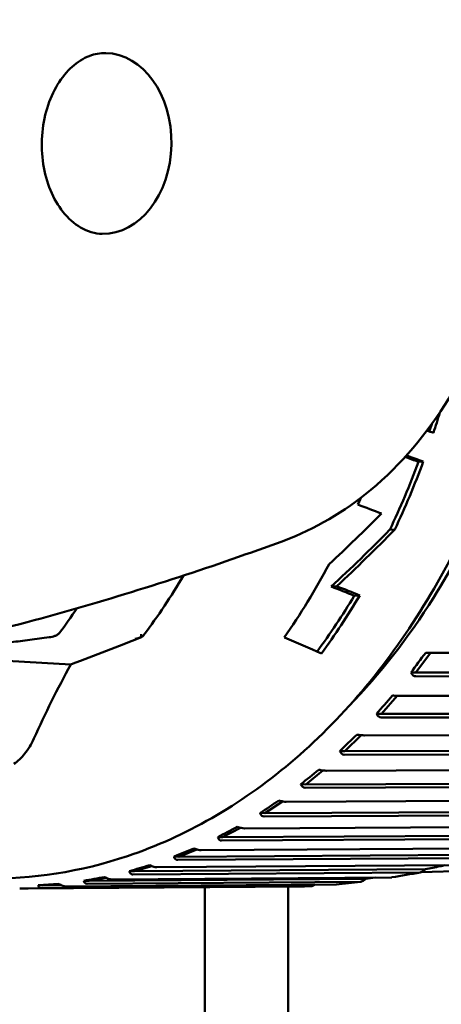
# Model space of a CAD drawing. Header units: millimetres. Extents: x 0 to 6049, y -120 to 1682.
# Tile 130 of 256: x 1227 to 1235, y 1092 to 1110. Entities that reach past the tile are written whole.
import ezdxf

# ---------------------------------------------------------------- set-up
doc = ezdxf.new("R2010")
doc.units = ezdxf.units.MM
doc.header["$LTSCALE"] = 2
doc.layers.add('Sichtbar (ISO)', color=7, linetype='Continuous', lineweight=50)

msp = doc.modelspace()

# ---------------------------------------------------------------- linework, layer by layer
at = {"layer": 'Sichtbar (ISO)'}
for p, q in [((1234.334, 1101.769), (1234.249, 1101.763)), ((1233.821, 1100.547), (1233.73, 1100.541)), ((1232.777, 1099.529), (1232.679, 1099.522)), ((1233.192, 1099.363), (1233.093, 1099.357)), ((1227.998, 1098.12), (1225.22, 1098.286)), ((1234.2, 1097.975), (1234.464, 1098.332)), ((1234.377, 1098.333), (1234.464, 1098.332)), ((1234.464, 1098.332), (1245.496, 1098.327)), ((1245.487, 1098.328), (1234.515, 1098.332)), ((1234.113, 1097.976), (1234.2, 1097.975)), ((1234.2, 1097.975), (1245.232, 1097.97)), ((1234.201, 1097.909), (1245.174, 1097.904)), ((1233.582, 1097.234), (1233.865, 1097.557)), ((1244.903, 1097.568), (1233.918, 1097.556)), ((1233.495, 1097.235), (1233.582, 1097.234)), ((1233.579, 1097.168), (1243.391, 1097.179)), ((1233.582, 1097.234), (1244.371, 1097.245)), ((1232.921, 1096.563), (1233.218, 1096.85)), ((1241.161, 1096.866), (1233.275, 1096.847)), ((1232.834, 1096.565), (1232.921, 1096.563)), ((1232.914, 1096.498), (1240.464, 1096.516)), ((1232.921, 1096.563), (1240.571, 1096.582)), ((1232.222, 1095.967), (1232.53, 1096.217)), ((1239.877, 1096.238), (1232.592, 1096.212)), ((1232.135, 1095.969), (1232.222, 1095.967)), ((1232.211, 1095.903), (1239.181, 1095.928)), ((1232.222, 1095.967), (1239.288, 1095.993)), ((1231.488, 1095.45), (1231.804, 1095.661)), ((1238.596, 1095.685), (1231.872, 1095.653)), ((1231.401, 1095.452), (1231.488, 1095.45)), ((1231.474, 1095.387), (1237.907, 1095.418)), ((1231.488, 1095.45), (1238.014, 1095.481)), ((1237.33, 1095.21), (1231.121, 1095.176)), ((1230.727, 1095.015), (1231.046, 1095.187)), ((1230.727, 1095.015), (1236.758, 1095.049)), ((1230.639, 1095.017), (1230.727, 1095.015)), ((1230.708, 1094.955), (1236.654, 1094.988)), ((1230.708, 1094.955), (1230.708, 1094.955)), ((1229.941, 1094.666), (1230.261, 1094.798)), ((1229.941, 1094.666), (1235.54, 1094.701)), ((1236.09, 1094.819), (1230.344, 1094.782)), ((1229.138, 1094.404), (1229.454, 1094.497)), ((1234.891, 1094.513), (1229.546, 1094.476)), ((1229.854, 1094.668), (1229.941, 1094.666)), ((1229.919, 1094.608), (1235.435, 1094.642)), ((1229.919, 1094.608), (1229.919, 1094.608)), ((1238.709, 1094.503), (1234.292, 1094.389)), ((1229.05, 1094.406), (1229.138, 1094.404)), ((1229.112, 1094.349), (1234.27, 1094.384)), ((1229.112, 1094.349), (1229.112, 1094.349)), ((1229.138, 1094.404), (1234.373, 1094.44)), ((1227.411, 1094.153), (1227.498, 1094.151)), ((1227.466, 1094.102), (1232.326, 1094.138)), ((1227.498, 1094.151), (1227.795, 1094.171)), ((1227.498, 1094.151), (1227.83, 1094.154)), ((1232.769, 1094.168), (1227.909, 1094.132)), ((1228.234, 1094.234), (1228.321, 1094.232)), ((1228.292, 1094.18), (1233.202, 1094.215)), ((1228.292, 1094.18), (1228.292, 1094.18)), ((1228.321, 1094.232), (1228.63, 1094.288)), ((1228.321, 1094.232), (1233.3, 1094.268)), ((1233.762, 1094.295), (1228.732, 1094.259)), ((1232.126, 1094.133), (1227.232, 1094.097)), ((1227.466, 1094.102), (1227.466, 1094.102)), ((1230.407, 1094.12), (1230.407, 1043.935)), ((1231.907, 1083.257), (1231.907, 1094.132))]:
    msp.add_line(p, q, dxfattribs=at)
for centre, major_axis, ratio, start_param, end_param in [((1228.594, 1107.487), (0.031, 1.625), 0.746427, 3.141593, 6.283185), ((1225.481, 1107.546), (-0.249, -13.248), 0.746427, 1.176568, 1.20642), ((971.315, 1090.698), (328.041, -28.508), 0.171244, 0.654623, 0.655223), ((1225.481, 1107.546), (0.247, 13.148), 0.746427, 4.316799, 4.327662), ((1225.481, 1107.546), (0.247, 13.148), 0.746427, 4.164588, 4.271062), ((1225.481, 1107.546), (-0.249, -13.248), 0.746427, 1.028292, 1.13365), ((1036.444, 1094.726), (242.39, -24.638), 0.186734, 0.635471, 0.637198), ((1033.922, 1094.58), (245.767, -24.982), 0.186733, 0.636513, 0.638637), ((1224.622, 1107.562), (0.249, 13.248), 0.746427, 4.207827, 4.218419), ((1057.325, 1095.552), (213.023, -21.658), 0.186717, 0.615561, 0.619101), ((1229.142, 1107.477), (10.552, 12.07), 0.485309, 4.499813, 4.582494), ((1229.346, 1107.473), (9.964, 12.004), 0.506739, 4.453789, 4.549195), ((1229.346, 1107.473), (10.039, 12.096), 0.506739, 4.460235, 4.554492), ((1230.422, 1107.453), (-0.138, -7.37), 0.746428, 0.283178, 0.2832), ((1224.622, 1107.562), (0.249, 13.248), 0.746427, 3.984026, 4.112062), ((1099.674, 1096.868), (156.88, -15.947), 0.186727, 0.573219, 0.578204), ((1096.792, 1096.74), (160.605, -16.326), 0.186726, 0.575427, 0.580295), ((1225.481, 1107.546), (0.247, 13.148), 0.746427, 3.9525, 4.054079), ((1225.481, 1107.546), (-0.249, -13.248), 0.746427, 0.814697, 0.919131), ((1221.032, 1107.629), (-0.24, -12.798), 0.746427, 0.811806, 0.858567), ((1229.083, 1099.038), (-0.433, -0.196), 0.969925, 1.309421, 1.555359), ((1192.725, 1108.161), (-46.206, 13.678), 0.073035, 3.697344, 3.725081), ((1234.294, 1098.154), (0.501, 0.675), 0.048898, 1.338209, 1.873208), ((1233.686, 1097.398), (0.541, 0.618), 0.047044, 1.342938, 1.877937), ((1233.035, 1096.711), (0.577, 0.556), 0.044619, 1.347817, 1.882816), ((1232.344, 1096.098), (0.609, 0.491), 0.041517, 1.352761, 1.88776), ((1231.618, 1095.563), (0.637, 0.423), 0.037642, 1.357645, 1.892644), ((1230.862, 1095.109), (0.66, 0.352), 0.032922, 1.3623, 1.897299), ((1230.082, 1094.74), (0.679, 0.278), 0.027335, 1.36652, 1.901519), ((1229.282, 1094.459), (0.693, 0.203), 0.020922, 1.370072, 1.905071), ((1228.468, 1094.266), (0.703, 0.126), 0.013804, 1.372728, 1.907727)]:
    msp.add_ellipse(centre, major_axis=major_axis, ratio=ratio, start_param=start_param, end_param=end_param, dxfattribs=at)
for points, knots in [([(1226.936, 1120.771), (1227.991, 1120.751), (1229.041, 1120.506), (1231.029, 1119.589), (1231.966, 1118.916), (1233.636, 1117.208), (1234.366, 1116.171), (1235.545, 1113.838), (1235.991, 1112.541), (1236.554, 1109.821), (1236.671, 1108.399), (1236.561, 1105.571), (1236.336, 1104.167), (1235.564, 1101.519), (1235.019, 1100.275), (1233.662, 1098.075), (1232.851, 1097.118), (1231.045, 1095.593), (1230.051, 1095.024), (1228.174, 1094.395), (1227.305, 1094.259), (1226.438, 1094.276)], [4.777431, 4.777431, 4.777431, 4.777431, 5.093666, 5.093666, 5.41157, 5.41157, 5.731888, 5.731888, 6.053263, 6.053263, 6.374855, 6.374855, 6.696461, 6.696461, 7.018042, 7.018042, 7.339323, 7.339323, 7.659316, 7.659316, 7.919024, 7.919024, 7.919024, 7.919024]), ([(1233.376, 1117.425), (1234.111, 1116.61), (1234.754, 1115.641), (1235.822, 1113.426), (1236.234, 1112.168), (1236.741, 1109.535), (1236.836, 1108.162), (1236.7, 1105.439), (1236.47, 1104.091), (1235.706, 1101.555), (1235.173, 1100.368), (1234.065, 1098.602), (1233.555, 1097.948), (1233, 1097.377)], [5.450623, 5.450623, 5.450623, 5.450623, 5.752813, 5.752813, 6.071354, 6.071354, 6.389718, 6.389718, 6.708075, 6.708075, 7.026453, 7.026453, 7.245833, 7.245833, 7.245833, 7.245833]), ([(1232.092, 1114.501), (1232.665, 1114.265), (1233.198, 1113.918), (1234.171, 1113.024), (1234.604, 1112.467), (1235.321, 1111.198), (1235.599, 1110.48), (1235.965, 1108.964), (1236.052, 1108.166), (1236.026, 1106.57), (1235.912, 1105.774), (1235.492, 1104.261), (1235.186, 1103.545), (1234.406, 1102.272), (1233.933, 1101.712), (1232.916, 1100.866), (1232.387, 1100.554), (1231.827, 1100.347)], [1.899448, 1.899448, 1.899448, 1.899448, 2.199692, 2.199692, 2.518522, 2.518522, 2.849513, 2.849513, 3.184094, 3.184094, 3.519115, 3.519115, 3.853716, 3.853716, 4.184746, 4.184746, 4.474632, 4.474632, 4.474632, 4.474632]), ([(1228.564, 1105.863), (1228.432, 1105.865), (1228.299, 1105.902), (1228.06, 1106.044), (1227.952, 1106.138), (1227.77, 1106.369), (1227.694, 1106.5), (1227.573, 1106.791), (1227.529, 1106.95), (1227.477, 1107.282), (1227.47, 1107.454), (1227.494, 1107.794), (1227.524, 1107.962), (1227.62, 1108.274), (1227.684, 1108.419), (1227.838, 1108.672), (1227.928, 1108.78), (1228.121, 1108.954), (1228.226, 1109.018), (1228.429, 1109.097), (1228.527, 1109.114), (1228.625, 1109.112)], [4.757831, 4.757831, 4.757831, 4.757831, 5.157919, 5.157919, 5.495925, 5.495925, 5.800609, 5.800609, 6.098545, 6.098545, 6.396041, 6.396041, 6.69367, 6.69367, 6.991111, 6.991111, 7.29062, 7.29062, 7.603379, 7.603379, 7.899424, 7.899424, 7.899424, 7.899424]), ([(1221.639, 1097.685), (1222.372, 1097.804), (1223.096, 1097.936), (1224.526, 1098.226), (1225.231, 1098.383), (1226.618, 1098.721), (1227.3, 1098.901), (1228.639, 1099.282), (1229.296, 1099.483), (1230.582, 1099.902), (1231.212, 1100.121), (1231.826, 1100.347)], [7.9431746, 7.9431746, 7.9431746, 7.9431746, 7.9728831, 7.9728831, 8.0025915, 8.0025915, 8.0323, 8.0323, 8.0620084, 8.0620084, 8.0917169, 8.0917169, 8.0917169, 8.0917169]), ([(1227.608, 1098.61), (1227.643, 1098.615), (1227.679, 1098.622), (1227.727, 1098.64), (1227.744, 1098.648), (1227.774, 1098.668), (1227.788, 1098.679), (1227.797, 1098.692)], [-0.10840767, -0.10840767, -0.10840767, -0.10840767, -0.09830297, -0.09830297, -0.09306811, -0.09306811, -0.08783326, -0.08783326, -0.08783326, -0.08783326]), ([(1229.262, 1098.664), (1229.262, 1098.664), (1229.262, 1098.663), (1229.265, 1098.644), (1229.267, 1098.628), (1229.267, 1098.615)], [-0.00034838, -0.00034838, -0.00034838, -0.00034838, 0, 0, 0.01065441, 0.01065441, 0.01065441, 0.01065441]), ([(1229.312, 1098.652), (1229.31, 1098.649), (1229.308, 1098.647), (1229.295, 1098.632), (1229.282, 1098.622), (1229.267, 1098.615)], [0.022398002, 0.022398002, 0.022398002, 0.022398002, 0.02400409, 0.02400409, 0.031923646, 0.031923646, 0.031923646, 0.031923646]), ([(1234.377, 1098.333), (1234.403, 1098.333), (1234.432, 1098.333), (1234.476, 1098.333), (1234.498, 1098.333), (1234.513, 1098.332), (1234.514, 1098.332), (1234.514, 1098.332), (1234.515, 1098.332)], [-0.0141713, -0.0141713, -0.0141713, -0.0141713, -0.0066416, -0.0066416, 0, 0, 0, 0.00033524, 0.00033524, 0.00033524, 0.00033524]), ([(1234.201, 1097.909), (1234.201, 1097.909), (1234.2, 1097.909), (1234.199, 1097.909), (1234.185, 1097.909), (1234.167, 1097.916), (1234.139, 1097.937), (1234.124, 1097.957), (1234.113, 1097.976)], [-0.00033523, -0.00033523, -0.00033523, -0.00033523, 0, 0, 0, 0.0066416, 0.0066416, 0.0141713, 0.0141713, 0.0141713, 0.0141713]), ([(1233.78, 1097.562), (1233.806, 1097.561), (1233.835, 1097.559), (1233.879, 1097.557), (1233.901, 1097.556), (1233.916, 1097.556), (1233.916, 1097.556), (1233.917, 1097.556), (1233.918, 1097.556)], [-0.0141713, -0.0141713, -0.0141713, -0.0141713, -0.0066416, -0.0066416, 0, 0, 0, 0.00033524, 0.00033524, 0.00033524, 0.00033524]), ([(1233.579, 1097.168), (1233.579, 1097.168), (1233.578, 1097.168), (1233.577, 1097.168), (1233.562, 1097.168), (1233.546, 1097.175), (1233.519, 1097.196), (1233.505, 1097.216), (1233.495, 1097.235)], [-0.00033523, -0.00033523, -0.00033523, -0.00033523, 0, 0, 0, 0.0066416, 0.0066416, 0.0141713, 0.0141713, 0.0141713, 0.0141713]), ([(1233.138, 1096.859), (1233.163, 1096.856), (1233.193, 1096.853), (1233.236, 1096.849), (1233.258, 1096.847), (1233.273, 1096.847), (1233.274, 1096.847), (1233.275, 1096.847), (1233.275, 1096.847)], [-0.0141713, -0.0141713, -0.0141713, -0.0141713, -0.0066416, -0.0066416, 0, 0, 0, 0.00033524, 0.00033524, 0.00033524, 0.00033524]), ([(1227.335, 1096.789), (1227.291, 1096.69), (1227.234, 1096.596), (1227.111, 1096.445), (1227.046, 1096.383), (1226.976, 1096.333)], [0, 0, 0, 0, 0.03269326, 0.03269326, 0.06125733, 0.06125733, 0.06125733, 0.06125733]), ([(1232.914, 1096.498), (1232.914, 1096.498), (1232.913, 1096.498), (1232.912, 1096.498), (1232.897, 1096.498), (1232.881, 1096.505), (1232.856, 1096.526), (1232.843, 1096.545), (1232.834, 1096.565)], [-0.00033523, -0.00033523, -0.00033523, -0.00033523, 0, 0, 0, 0.0066416, 0.0066416, 0.0141713, 0.0141713, 0.0141713, 0.0141713]), ([(1232.455, 1096.229), (1232.481, 1096.224), (1232.51, 1096.219), (1232.553, 1096.214), (1232.575, 1096.212), (1232.59, 1096.212), (1232.59, 1096.212), (1232.591, 1096.212), (1232.592, 1096.212)], [-0.0141713, -0.0141713, -0.0141713, -0.0141713, -0.0066416, -0.0066416, 0, 0, 0, 0.00033523, 0.00033523, 0.00033523, 0.00033523]), ([(1232.211, 1095.903), (1232.21, 1095.903), (1232.209, 1095.903), (1232.209, 1095.903), (1232.194, 1095.903), (1232.178, 1095.91), (1232.154, 1095.931), (1232.142, 1095.95), (1232.135, 1095.969)], [-0.00033523, -0.00033523, -0.00033523, -0.00033523, 0, 0, 0, 0.0066416, 0.0066416, 0.0141713, 0.0141713, 0.0141713, 0.0141713]), ([(1231.737, 1095.676), (1231.762, 1095.669), (1231.79, 1095.663), (1231.833, 1095.656), (1231.855, 1095.653), (1231.87, 1095.653), (1231.871, 1095.653), (1231.871, 1095.653), (1231.872, 1095.653)], [-0.0141713, -0.0141713, -0.0141713, -0.0141713, -0.0066416, -0.0066416, 0, 0, 0, 0.00033523, 0.00033523, 0.00033523, 0.00033523]), ([(1231.474, 1095.387), (1231.473, 1095.387), (1231.472, 1095.387), (1231.471, 1095.387), (1231.457, 1095.388), (1231.441, 1095.394), (1231.418, 1095.415), (1231.408, 1095.433), (1231.401, 1095.452)], [-0.00033523, -0.00033523, -0.00033523, -0.00033523, 0, 0, 0, 0.0066416, 0.0066416, 0.0141713, 0.0141713, 0.0141713, 0.0141713]), ([(1230.987, 1095.203), (1231.012, 1095.195), (1231.04, 1095.188), (1231.082, 1095.179), (1231.104, 1095.176), (1231.119, 1095.176), (1231.119, 1095.176), (1231.12, 1095.176), (1231.121, 1095.176)], [-0.0141713, -0.0141713, -0.0141713, -0.0141713, -0.0066416, -0.0066416, 0, 0, 0, 0.00033523, 0.00033523, 0.00033523, 0.00033523]), ([(1230.708, 1094.955), (1230.707, 1094.955), (1230.707, 1094.955), (1230.706, 1094.955), (1230.691, 1094.955), (1230.676, 1094.961), (1230.654, 1094.981), (1230.645, 1094.999), (1230.639, 1095.017)], [-0.00033523, -0.00033523, -0.00033523, -0.00033523, 0, 0, 0, 0.0066416, 0.0066416, 0.0141713, 0.0141713, 0.0141713, 0.0141713]), ([(1230.212, 1094.815), (1230.236, 1094.806), (1230.263, 1094.796), (1230.305, 1094.786), (1230.327, 1094.783), (1230.342, 1094.782), (1230.342, 1094.782), (1230.343, 1094.782), (1230.344, 1094.782)], [-0.0141713, -0.0141713, -0.0141713, -0.0141713, -0.0066416, -0.0066416, 0, 0, 0, 0.00033523, 0.00033523, 0.00033523, 0.00033523]), ([(1229.416, 1094.513), (1229.439, 1094.503), (1229.466, 1094.492), (1229.507, 1094.48), (1229.529, 1094.476), (1229.543, 1094.476), (1229.544, 1094.476), (1229.545, 1094.476), (1229.546, 1094.476)], [-0.0141713, -0.0141713, -0.0141713, -0.0141713, -0.0066416, -0.0066416, 0, 0, 0, 0.00033523, 0.00033523, 0.00033523, 0.00033523]), ([(1229.919, 1094.608), (1229.918, 1094.608), (1229.917, 1094.608), (1229.917, 1094.608), (1229.902, 1094.608), (1229.887, 1094.614), (1229.867, 1094.633), (1229.858, 1094.65), (1229.854, 1094.668)], [-0.00033523, -0.00033523, -0.00033523, -0.00033523, 0, 0, 0, 0.0066416, 0.0066416, 0.0141713, 0.0141713, 0.0141713, 0.0141713]), ([(1234.718, 1094.512), (1234.69, 1094.506), (1234.663, 1094.5), (1234.548, 1094.477), (1234.46, 1094.459), (1234.373, 1094.44)], [-0.03645799, -0.03645799, -0.03645799, -0.03645799, -0.02775035, -0.02775035, -0.00000428, -0.00000428, -0.00000428, -0.00000428]), ([(1229.112, 1094.349), (1229.111, 1094.349), (1229.11, 1094.349), (1229.11, 1094.349), (1229.095, 1094.349), (1229.08, 1094.355), (1229.061, 1094.373), (1229.054, 1094.39), (1229.05, 1094.406)], [-0.00033523, -0.00033523, -0.00033523, -0.00033523, 0, 0, 0, 0.0066416, 0.0066416, 0.0141713, 0.0141713, 0.0141713, 0.0141713]), ([(1234.352, 1094.424), (1234.336, 1094.411), (1234.321, 1094.402), (1234.3, 1094.392), (1234.293, 1094.389), (1234.281, 1094.385), (1234.275, 1094.384), (1234.27, 1094.384)], [-0.01053461, -0.01053461, -0.01053461, -0.01053461, -0.0050866, -0.0050866, -0.00242216, -0.00242216, -0.000001, -0.000001, -0.000001, -0.000001]), ([(1234.373, 1094.44), (1234.37, 1094.438), (1234.366, 1094.435), (1234.359, 1094.429), (1234.355, 1094.426), (1234.352, 1094.424)], [-0.002822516, -0.002822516, -0.002822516, -0.002822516, -0.001411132, -0.001411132, -0.000002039, -0.000002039, -0.000002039, -0.000002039]), ([(1227.411, 1094.153), (1227.474, 1094.157), (1227.536, 1094.161), (1227.596, 1094.166), (1227.656, 1094.17), (1227.719, 1094.174), (1227.784, 1094.178)], [-0.02413634, -0.02413634, -0.02413634, -0.02413634, 0, 0, 0, 0.02413634, 0.02413634, 0.02413634, 0.02413634]), ([(1227.466, 1094.102), (1227.465, 1094.102), (1227.465, 1094.102), (1227.464, 1094.102), (1227.449, 1094.102), (1227.435, 1094.107), (1227.418, 1094.124), (1227.412, 1094.138), (1227.411, 1094.153)], [-0.00033523, -0.00033523, -0.00033523, -0.00033523, 0, 0, 0, 0.0066416, 0.0066416, 0.0141713, 0.0141713, 0.0141713, 0.0141713]), ([(1227.784, 1094.178), (1227.806, 1094.165), (1227.831, 1094.152), (1227.871, 1094.137), (1227.892, 1094.133), (1227.906, 1094.132), (1227.907, 1094.132), (1227.908, 1094.132), (1227.909, 1094.132)], [-0.0141713, -0.0141713, -0.0141713, -0.0141713, -0.0066416, -0.0066416, 0, 0, 0, 0.00033523, 0.00033523, 0.00033523, 0.00033523]), ([(1228.292, 1094.18), (1228.292, 1094.18), (1228.291, 1094.18), (1228.29, 1094.18), (1228.275, 1094.18), (1228.261, 1094.186), (1228.243, 1094.203), (1228.236, 1094.218), (1228.234, 1094.234)], [-0.00033523, -0.00033523, -0.00033523, -0.00033523, 0, 0, 0, 0.0066416, 0.0066416, 0.0141713, 0.0141713, 0.0141713, 0.0141713]), ([(1228.605, 1094.301), (1228.627, 1094.289), (1228.654, 1094.277), (1228.694, 1094.264), (1228.715, 1094.259), (1228.73, 1094.259), (1228.731, 1094.259), (1228.731, 1094.259), (1228.732, 1094.259)], [-0.0141713, -0.0141713, -0.0141713, -0.0141713, -0.0066416, -0.0066416, 0, 0, 0, 0.00033523, 0.00033523, 0.00033523, 0.00033523]), ([(1232.126, 1094.133), (1232.156, 1094.133), (1232.222, 1094.134), (1232.289, 1094.137), (1232.326, 1094.138)], [0.381373, 0.381373, 0.381373, 0.381373, 0.6666667, 0.9999999, 0.9999999, 0.9999999, 0.9999999]), ([(1232.388, 1094.166), (1232.383, 1094.162), (1232.378, 1094.159), (1232.367, 1094.152), (1232.362, 1094.149), (1232.35, 1094.143), (1232.345, 1094.141), (1232.335, 1094.139), (1232.33, 1094.138), (1232.326, 1094.138)], [-0.007816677, -0.007816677, -0.007816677, -0.007816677, -0.005999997, -0.005999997, -0.003904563, -0.003904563, -0.001936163, -0.001936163, -0.000001, -0.000001, -0.000001, -0.000001]), ([(1233.274, 1094.249), (1233.26, 1094.238), (1233.247, 1094.23), (1233.228, 1094.221), (1233.223, 1094.219), (1233.212, 1094.216), (1233.207, 1094.215), (1233.202, 1094.215)], [-0.008942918, -0.008942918, -0.008942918, -0.008942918, -0.004335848, -0.004335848, -0.002095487, -0.002095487, -0.000001, -0.000001, -0.000001, -0.000001]), ([(1233.3, 1094.268), (1233.295, 1094.265), (1233.291, 1094.262), (1233.282, 1094.255), (1233.278, 1094.252), (1233.274, 1094.249)], [-0.00336355, -0.00336355, -0.00336355, -0.00336355, -0.001716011, -0.001716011, -0.000024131, -0.000024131, -0.000024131, -0.000024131]), ([(1227.232, 1094.097), (1227.222, 1094.097), (1227.212, 1094.097), (1227.192, 1094.096), (1227.181, 1094.096), (1227.161, 1094.096), (1227.151, 1094.097), (1227.13, 1094.097), (1227.12, 1094.097), (1227.1, 1094.097), (1227.09, 1094.097), (1227.079, 1094.097)], [1.61625882, 1.61625882, 1.61625882, 1.61625882, 1.61927704, 1.61927704, 1.62229526, 1.62229526, 1.62531349, 1.62531349, 1.62833171, 1.62833171, 1.63134993, 1.63134993, 1.63134993, 1.63134993])]:
    msp.add_open_spline(points, degree=3, knots=knots, dxfattribs=at)
for points in [[(1229.312, 1098.652), (1229.564, 1098.991), (1229.802, 1099.347), (1230.024, 1099.72)], [(1229.253, 1098.609), (1228.849, 1098.448), (1228.436, 1098.287), (1228.012, 1098.126)], [(1227.998, 1098.12), (1227.759, 1097.686), (1227.537, 1097.241), (1227.335, 1096.789)], [(1228.011, 1098.125), (1228.007, 1098.124), (1228.003, 1098.122), (1227.998, 1098.12)], [(1234.28, 1094.385), (1234.108, 1094.353), (1233.938, 1094.323), (1233.769, 1094.296)], [(1232.769, 1094.168), (1232.77, 1094.168), (1232.771, 1094.169), (1232.772, 1094.169)], [(1233.208, 1094.216), (1233.057, 1094.197), (1232.911, 1094.181), (1232.772, 1094.169)], [(1233.472, 1094.293), (1233.414, 1094.285), (1233.357, 1094.277), (1233.3, 1094.268)], [(1233.762, 1094.295), (1233.765, 1094.295), (1233.767, 1094.296), (1233.769, 1094.296)]]:
    msp.add_open_spline(points, degree=3, dxfattribs=at)
msp.add_rational_spline([(1227.608, 1098.61), (1226.316, 1098.444), (1225.22, 1098.286)], [1.01006013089, 1.01038766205, 1.00672071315], degree=2, dxfattribs=at)

doc.saveas('drawing.dxf')
